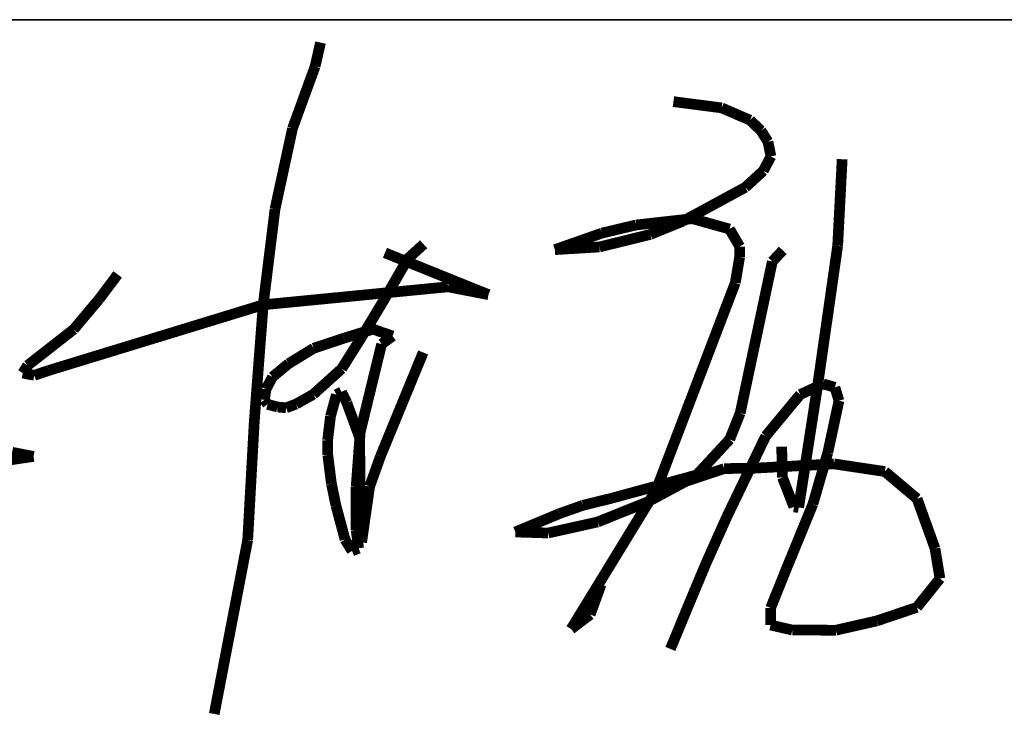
# Model space of a CAD drawing. Extents: x 797781 to 1255204, y 21234 to 1024248.
# Tile 107 of 256: x 1024069 to 1025312, y 56705 to 57589. Entities that reach past the tile are written whole.
import ezdxf

# ---------------------------------------------------------------- set-up
doc = ezdxf.new("R2010")
doc.units = 0
doc.header["$LTSCALE"] = 1000
doc.header["$MEASUREMENT"] = 0
doc.layers.add('230303生产综合楼-平面图_t8$0$图框', color=4, linetype='Continuous', lineweight=35)
doc.layers.add('A-PUB_TITLE SIGNATURE', color=7, linetype='Continuous')

# ---------------------------------------------------------------- blocks, each defined once
blk = doc.blocks.new('A$C7B124B11')
at = {"layer": 'A-PUB_TITLE SIGNATURE', "const_width": 10}
for points in [[(407.4, 294.72), (402.37, 272.54)], [(402.37, 272.54), (381.22, 214.42)], [(737.37, 239.5), (782.45, 233.63)], [(782.45, 233.63), (808.99, 222.15)], [(808.99, 222.15), (819.16, 212.43)], [(381.22, 214.42), (364.85, 138.89)], [(819.16, 212.43), (825.75, 201.98)], [(825.75, 201.98), (828.54, 188.24)], [(828.54, 188.24), (821.33, 174.72)], [(890.93, 104.72), (895.14, 185.6)], [(821.33, 174.72), (804.54, 159.28)], [(804.54, 159.28), (746.41, 127.72)], [(364.85, 138.89), (353.82, 49.42)], [(670.54, 116.5), (702.34, 124.08)], [(702.34, 124.08), (755.07, 129.99)], [(746.41, 127.72), (715.83, 115.27)], [(755.07, 129.99), (789.79, 120.31)], [(626.53, 101.01), (670.54, 116.5)], [(715.83, 115.27), (668.17, 103.53)], [(789.79, 120.31), (799.34, 103.93)], [(503.8, 106.06), (489.01, 92.58)], [(564.48, 58.9), (467.65, 98.04)], [(668.17, 103.53), (626.53, 101.01)], [(799.34, 103.93), (799.22, 93.93)], [(839.59, 100.38), (829.82, 89.96)], [(872.39, -24.72), (890.93, 104.72)], [(489.01, 92.58), (468.99, 57.7)], [(799.22, 93.93), (795.23, 70.08)], [(829.82, 89.96), (799.77, -51.93)], [(217.74, 77.85), (200.6, 54.96)], [(795.23, 70.08), (721.25, -123.71)], [(353.82, 49.42), (526.61, 66.24)], [(526.61, 66.24), (564.48, 58.9)], [(200.6, 54.96), (176.59, 26.39)], [(468.99, 57.7), (446.11, 19.68)], [(153.36, -11.98), (353.82, 49.42)], [(353.82, 49.42), (345.45, -60.15)], [(176.59, 26.39), (133.54, -7.28)], [(429.22, 18.15), (456.49, 26.63)], [(456.49, 26.63), (474.77, 20.21)], [(400.98, 8.73), (429.22, 18.15)], [(446.11, 19.68), (427.19, -10.4)], [(474.77, 20.21), (464.55, 12.7)], [(377.54, -5.62), (400.98, 8.73)], [(464.55, 12.7), (444.53, -69.55)], [(463.41, -92.32), (503.37, 4.83)], [(133.54, -7.28), (128.98, -14.45)], [(139.81, -16.55), (153.36, -11.98)], [(362.48, -18.07), (377.54, -5.62)], [(427.19, -10.4), (400.67, -34.32)], [(128.98, -14.45), (139.81, -16.55)], [(356.42, -29.54), (362.48, -18.07)], [(354.97, -39.51), (356.42, -29.54)], [(422.27, -34.59), (427.07, -32.08)], [(427.07, -32.08), (432, -42.22)], [(854.45, -140.19), (872.39, -24.72)], [(877.36, -24.56), (855.88, -34.51)], [(888.33, -27.77), (877.36, -24.56)], [(892.13, -40.38), (888.33, -27.77)], [(357.9, -43.68), (354.97, -39.51)], [(400.67, -34.32), (384.56, -43.45)], [(416.74, -54.86), (422.27, -34.59)], [(855.88, -34.51), (823.65, -73.35)], [(881.71, -88.82), (892.13, -40.38)], [(367.33, -46.21), (357.9, -43.68)], [(375.2, -46.93), (367.33, -46.21)], [(384.56, -43.45), (375.2, -46.93)], [(432, -42.22), (444.04, -74.99)], [(345.45, -60.15), (339.32, -170.6)], [(414.05, -77.19), (416.74, -54.86)], [(799.77, -51.93), (789.92, -76.51)], [(414.21, -91.1), (414.05, -77.19)], [(444.53, -69.55), (440.73, -120.76)], [(444.04, -74.99), (444.36, -125.38)], [(789.92, -76.51), (759.18, -109.74)], [(823.65, -73.35), (787.32, -148.83)], [(838.56, -83.31), (839.29, -112.08)], [(93.24, -99.19), (139.1, -92.44)], [(139.1, -92.44), (119.08, -88.56)], [(417.59, -117.91), (414.21, -91.1)], [(453.34, -120.52), (463.41, -92.32)], [(867.72, -137.11), (881.71, -88.82)], [(749, -115.75), (784.75, -103.81)], [(784.75, -103.81), (812.54, -103.44)], [(812.54, -103.44), (887.44, -99.4)], [(887.44, -99.4), (935.03, -106.56)], [(759.18, -109.74), (724.06, -119.43)], [(839.29, -112.08), (849.98, -139.61)], [(935.03, -106.56), (965.16, -131.98)], [(421.8, -138.31), (417.59, -117.91)], [(440.73, -120.76), (440.66, -161.15)], [(445.81, -172.76), (453.34, -120.52)], [(721.25, -123.71), (641.69, -253.92)], [(724.06, -119.43), (679.79, -131.49)], [(713.28, -134.92), (749, -115.75)], [(444.36, -125.38), (445.81, -172.76)], [(679.79, -131.49), (652.71, -138.16)], [(965.16, -131.98), (981.92, -178.51)], [(430.33, -170.17), (421.8, -138.31)], [(652.71, -138.16), (630.91, -145.85)], [(666.51, -153.75), (713.28, -134.92)], [(842.28, -199.22), (867.72, -137.11)], [(849.98, -139.61), (854.45, -140.19)], [(630.91, -145.85), (589.59, -163.1)], [(787.32, -148.83), (767.74, -192.61)], [(440.66, -161.15), (443.04, -178.35)], [(620.25, -164.06), (666.51, -153.75)], [(339.32, -170.6), (308.03, -333.34)], [(436.85, -180.82), (430.33, -170.17)], [(589.59, -163.1), (620.25, -164.06)], [(443.04, -178.35), (436.85, -180.82)], [(981.92, -178.51), (986.54, -206.69)], [(767.74, -192.61), (753.38, -226.98)], [(828.26, -234.22), (842.28, -199.22)], [(986.54, -206.69), (965, -233.61)], [(659.55, -240.34), (669.72, -212.23)], [(753.38, -226.98), (734.51, -272.51)], [(828.21, -250.14), (828.26, -234.22)], [(965, -233.61), (927.61, -246.25)], [(641.69, -253.92), (659.55, -240.34)], [(848.56, -254.85), (828.21, -250.14)], [(927.61, -246.25), (889.25, -254.99)], [(889.25, -254.99), (848.56, -254.85)]]:
    blk.add_lwpolyline(points, dxfattribs=at)
blk = doc.blocks.new('230303生产综合楼-平面图_t8$0$图签')
at = {"layer": '230303生产综合楼-平面图_t8$0$图框', "color": 4}
blk.add_line((-4000, 10700), (0, 10700), dxfattribs=at)
at = {"layer": 'A-PUB_TITLE SIGNATURE', "xscale": 0.9, "yscale": 0.9, "zscale": 0.9}
blk.add_blockref('A$C7B124B11', (-1630.81, 10415.46, 3949.16), dxfattribs=at)

msp = doc.modelspace()

# ---------------------------------------------------------------- block references
at = {"xscale": 1.5, "yscale": 1.5, "zscale": 1.5}
msp.add_blockref('230303生产综合楼-平面图_t8$0$图签', (1026344.8, 41538.8), dxfattribs=at)

doc.saveas('drawing.dxf')
